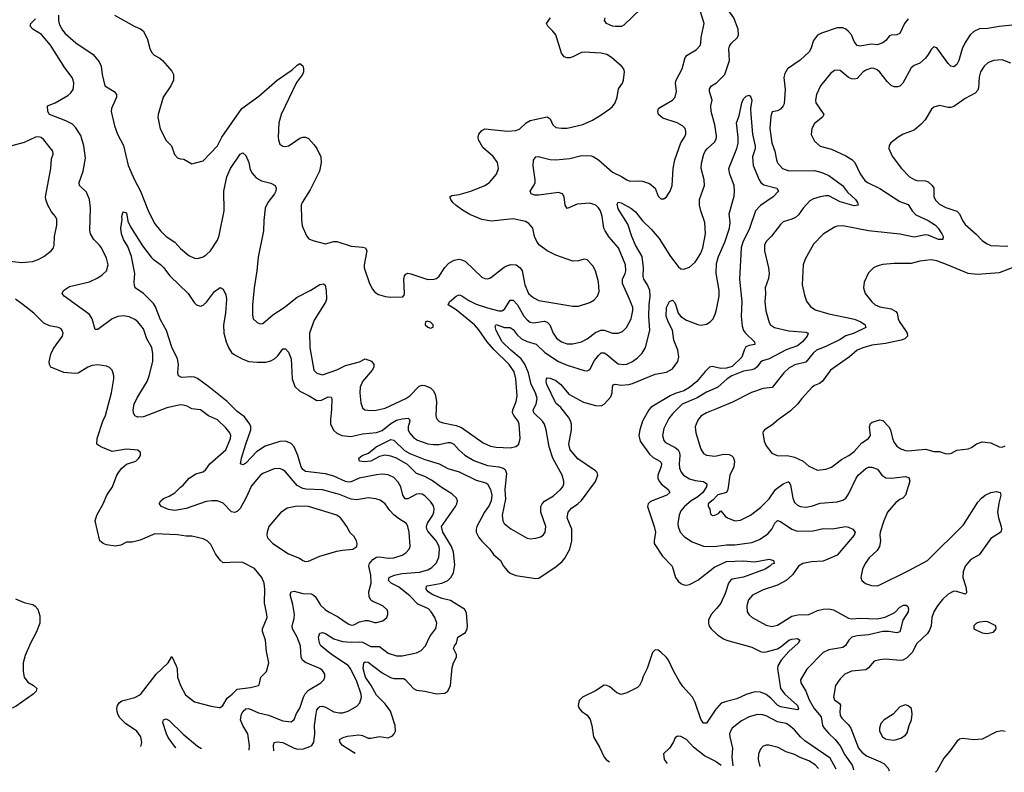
# Model space of a CAD drawing. Header units: inches. Extents: x 1843162 to 1959474, y 907081 to 1016326.
# Tile 227 of 256: x 1885099 to 1892025, y 908820 to 914116. Entities that reach past the tile are written whole.
import ezdxf

# ---------------------------------------------------------------- set-up
doc = ezdxf.new("R2010")
doc.units = ezdxf.units.IN
doc.header["$MEASUREMENT"] = 0
for name, color, linetype in [('B8980', 7, 'Continuous'), ('B8981', 7, 'Continuous'), ('B8990', 7, 'Continuous'), ('B8991', 7, 'Continuous')]:
    doc.layers.add(name, color=color, linetype=linetype)

msp = doc.modelspace()

# ---------------------------------------------------------------- linework, layer by layer
at = {"layer": 'B8980', "color": 5}
for points, elevation in [([(1885191.7, 910000), (1885209.1, 909989.1), (1885227.8, 909967.8), (1885240.9, 909920.9), (1885241.7, 909870), (1885216.1, 909803.9), (1885175.5, 909730), (1885138, 909642), (1885123, 909590), (1885123.8, 909530), (1885130.4, 909490), (1885155.4, 909455.4), (1885197.3, 909430), (1885220.7, 909410), (1885216.3, 909390), (1885194.9, 909370), (1885074.7, 909285.3), (1885050, 909274.7), (1884866, 909230), (1884810, 909207), (1884759.1, 909170), (1884740.5, 909130), (1884726.6, 909073.4), (1884723.8, 909039.9)], 680), ([(1885952, 909000.9), (1885958, 909030), (1885951.8, 909070), (1885922.7, 909110), (1885843.5, 909163.5), (1885803.7, 909203.7), (1885789.7, 909229.7), (1885784.7, 909250), (1885782, 909270), (1885786.3, 909290), (1885799.6, 909310), (1885817.2, 909322.8), (1885910, 909347.2), (1885950, 909368.4), (1886060.4, 909510), (1886143, 909590), (1886170, 909636), (1886200.6, 909570), (1886206, 909550), (1886209.4, 909490), (1886230.3, 909430), (1886265.3, 909365.3), (1886330, 909315.8), (1886446, 909286), (1886503.3, 909276.7), (1886510, 909276.5), (1886528.8, 909291.2), (1886558.1, 909341.8), (1886594.8, 909370), (1886630, 909406), (1886723.6, 909416.4), (1886778, 909430), (1886784, 909436), (1886796, 909490), (1886836, 909530), (1886851.2, 909590), (1886836.2, 909670), (1886827.8, 909750), (1886806.6, 909810), (1886806.9, 909830), (1886838.9, 909910), (1886838.7, 909930), (1886823.7, 910000)], 680), ([(1886713.8, 908976.2), (1886716.8, 909010), (1886703.7, 909090), (1886669.9, 909149.9), (1886653.6, 909190), (1886659, 909230), (1886671.9, 909250), (1886690, 909266.4), (1886710, 909268.6), (1886778.5, 909238.5), (1886850, 909221.6), (1886950, 909182), (1887010, 909176.1), (1887028.9, 909191.1), (1887046.1, 909233.9), (1887070, 909270.5), (1887095.7, 909350), (1887107.8, 909372.2), (1887130, 909397.4), (1887218.4, 909450), (1887238.7, 909470), (1887246, 909490), (1887244.7, 909510), (1887230, 909536.3), (1887210, 909551), (1887110, 909592.7), (1887089.4, 909609.4), (1887078.3, 909630), (1887075.4, 909710), (1887052.1, 909770), (1887019, 909830), (1887015.5, 909850), (1887030, 909902.8), (1887032.5, 909930), (1887021.4, 910000)], 660), ([(1886886.3, 908970.7), (1886883.5, 909010), (1886889.7, 909030), (1886910, 909035.6), (1886950, 909029.2), (1887030, 908990.2), (1887056.3, 908983.7), (1887094.6, 908985.4), (1887139.3, 909000.7), (1887153.6, 909010), (1887167.7, 909032.3), (1887175.2, 909090), (1887173.9, 909150), (1887181.5, 909218.5), (1887190, 909258.7), (1887203.3, 909276.7), (1887210, 909282.2), (1887230, 909285.4), (1887250, 909279.3), (1887310, 909246.8), (1887350, 909237.6), (1887370, 909238.6), (1887410, 909250.3), (1887470, 909284.6), (1887492.8, 909310), (1887503.1, 909350), (1887502, 909370), (1887470, 909458.5), (1887426.4, 909550), (1887410, 909571.6), (1887292.2, 909650), (1887217.2, 909710), (1887207.6, 909730), (1887201.8, 909770), (1887210, 909799.3), (1887230, 909803.6), (1887250, 909796.5), (1887310, 909759.4), (1887370, 909740.4), (1887430, 909735.8), (1887490, 909739.4), (1887510, 909735), (1887570, 909705.1), (1887630, 909705.5), (1887690, 909657.5), (1887750, 909639), (1887790, 909639.7), (1887890, 909660.3), (1887923.6, 909676.4), (1887954.7, 909710), (1887983.8, 909776.2), (1888026.9, 909833.1), (1888033.3, 909870), (1888020.4, 909910), (1887993.5, 909950), (1887974.2, 909970), (1887906.5, 910000)], 640), ([(1887212.7, 910000), (1887215.5, 909995.5), (1887246.9, 909966.9), (1887270.3, 909950), (1887335.9, 909915.9), (1887410, 909864.7), (1887430, 909856.5), (1887450, 909856.9), (1887490, 909879.7), (1887530, 909889.3), (1887550, 909889.2), (1887593.9, 909873.9), (1887610, 909873.8), (1887654, 909886), (1887682.6, 909910), (1887689.7, 909930), (1887689.6, 909950), (1887683.8, 909963.8), (1887656, 909990), (1887633.4, 910000)], 660), ([(1887459.4, 908952.1), (1887370.8, 909010), (1887353.5, 909030), (1887349.7, 909050.3), (1887374.6, 909065.4), (1887405.9, 909074.1), (1887483.8, 909083.8), (1887510, 909079.3), (1887550, 909060.5), (1887570, 909059.8), (1887630, 909071.8), (1887690, 909062.6), (1887722.2, 909077.8), (1887733.7, 909090), (1887742.4, 909110), (1887739.9, 909150), (1887708.5, 909250), (1887670, 909303.2), (1887610, 909363), (1887571.9, 909431.9), (1887532, 909490), (1887515.8, 909550), (1887520.4, 909590), (1887530, 909598.2), (1887550, 909596.1), (1887650, 909519), (1887707.6, 909487.6), (1887730, 909480.8), (1887799.8, 909479.8), (1887810, 909474), (1887868.9, 909408.9), (1887890, 909398.8), (1887950, 909391.6), (1888030, 909372.8), (1888090, 909376.9), (1888111.1, 909390), (1888129.8, 909430.2), (1888141.3, 909558.7), (1888150.6, 909589.4), (1888172.4, 909630), (1888171.3, 909650), (1888150, 909691), (1888156.9, 909710), (1888171.3, 909730), (1888180.5, 909770), (1888235, 909805), (1888247.3, 909830), (1888248.7, 909850), (1888241.2, 909941.2), (1888227.5, 909967.5), (1888175.1, 910000)], 620), ([(1890000, 909972.7), (1889963.9, 909930), (1889945.5, 909890), (1889944.1, 909870), (1889949.4, 909849.4), (1889963.1, 909830), (1890000, 909795.5)], 620), ([(1890000, 909270.1), (1889995, 909265), (1889930, 909166), (1889910, 909166.3), (1889890, 909194.5), (1889850.4, 909310.4), (1889832.3, 909350), (1889764.6, 909424.6), (1889739.9, 909459.9), (1889699.9, 909530), (1889663.1, 909610), (1889650, 909627.8), (1889610, 909664.5), (1889590, 909679.3), (1889570, 909681.2), (1889550, 909664), (1889512.2, 909550), (1889485.4, 909494.6), (1889476.5, 909463.5), (1889459.3, 909430), (1889444, 909416), (1889370, 909378.7), (1889330, 909368.6), (1889299.7, 909379.7), (1889250, 909420.5), (1889230, 909431.2), (1889210, 909432.8), (1889150, 909394), (1889059.1, 909350), (1889034.7, 909325.3), (1889027.4, 909290), (1889034, 909270), (1889052.2, 909250), (1889090, 909222.8), (1889112.4, 909192.4), (1889124.4, 909150), (1889135.3, 909070), (1889177.3, 908997.3), (1889210, 908926.7), (1889223.5, 908910), (1889247.1, 908894.3)], 620), ([(1886197.2, 908992.9), (1886195.7, 908995.7), (1886144.3, 909064.3), (1886131.2, 909090), (1886106.9, 909170), (1886109.7, 909190.3), (1886130, 909195.8), (1886150, 909183.7), (1886248.1, 909088.1), (1886350, 909005.2), (1886378.6, 908987.1)], 660), ([(1890000, 908891.9), (1889995.2, 908895.2), (1889915.9, 908935.9), (1889838, 908998), (1889790, 909051.6), (1889750, 909072), (1889726.2, 909073.8), (1889710, 909062), (1889696.3, 909030), (1889670.4, 908989.6), (1889626.8, 908950), (1889633.4, 908910), (1889652.8, 908881.2)], 640)]:
    msp.add_lwpolyline(points, dxfattribs=dict(at, elevation=elevation))
at = {"layer": 'B8981', "color": 5}
for points, elevation in [([(1885371.8, 914148.2), (1885371.5, 914110), (1885379.5, 914079.5), (1885401.3, 914041.3), (1885419.8, 914019.8), (1885494.1, 913954.1), (1885615.5, 913870), (1885658.5, 913818.5), (1885671.5, 913790), (1885679.6, 913730), (1885699.1, 913650), (1885764.9, 913610), (1885780.4, 913590), (1885779.5, 913570), (1885744.2, 913490), (1885741.7, 913470), (1885766.7, 913370), (1885788.2, 913310), (1885828.6, 913230), (1885862.8, 913090), (1885906.7, 912990), (1885948.2, 912910), (1886005.7, 912765.7), (1886050, 912680.3), (1886090, 912630.3), (1886130, 912590.3), (1886191, 912551), (1886230, 912506), (1886290, 912457.1), (1886330, 912438.4), (1886350, 912436.4), (1886390, 912448.4), (1886410, 912460.3), (1886440.5, 912490), (1886490, 912563.8), (1886501.9, 912598.1), (1886538.6, 912770), (1886535.9, 912910), (1886557.5, 913010), (1886582.9, 913070), (1886650, 913170.6), (1886670, 913178.8), (1886690, 913161), (1886710, 913111), (1886721.3, 913061.3), (1886734.9, 913034.9), (1886762.4, 913002.4), (1886801, 912981), (1886865.2, 912965.3), (1886895.5, 912950), (1886904.4, 912930), (1886902, 912910), (1886891.5, 912890), (1886843.6, 912830), (1886826.3, 912790), (1886816, 912704), (1886813.2, 912630), (1886775.6, 912444.4), (1886767.3, 912350), (1886747.8, 912230), (1886737.7, 912110), (1886735.9, 912035.9), (1886741, 912010), (1886770, 911986), (1886790, 911976), (1886810, 911978.8), (1886880.9, 912039.1), (1886958.9, 912090), (1887050, 912162.7), (1887147.2, 912212.8), (1887210, 912253.8), (1887236.7, 912256.7), (1887247, 912247), (1887255.2, 912210), (1887258, 912150), (1887250, 912127.3), (1887170, 912000.7), (1887138.5, 911910), (1887140.2, 911810), (1887169, 911650), (1887190, 911627.9), (1887230, 911618), (1887330, 911651.5), (1887390, 911682.2), (1887490.4, 911709.6), (1887530, 911729.2), (1887574.2, 911714.2), (1887590.3, 911690), (1887590.3, 911670), (1887579.5, 911650), (1887510.3, 911570), (1887494.3, 911530), (1887491.7, 911490), (1887499.5, 911419.5), (1887510, 911386), (1887526, 911370), (1887570, 911365.3), (1887607.3, 911367.3), (1887670, 911382.8), (1887815.8, 911450), (1887843.5, 911470), (1887910, 911536.9), (1887930, 911544.5), (1887950, 911542.7), (1887990, 911524.5), (1888007.7, 911507.7), (1888021.5, 911481.5), (1888030.9, 911430), (1888027.1, 911330), (1888031.7, 911310), (1888049.4, 911289.4), (1888078.5, 911278.5), (1888170, 911260.9), (1888207.4, 911247.4), (1888359.2, 911139.2), (1888410, 911115.5), (1888450, 911107.7), (1888550, 911103.2), (1888588.5, 911111.6), (1888609.6, 911130), (1888618.5, 911170), (1888613.3, 911270), (1888606, 911290), (1888574.2, 911330), (1888566.8, 911350), (1888567.6, 911370), (1888591.2, 911430), (1888598.9, 911470), (1888589.2, 911590), (1888577.3, 911637.3), (1888542.2, 911690), (1888434.4, 911794.4), (1888388.1, 911850), (1888330, 911934.1), (1888297.6, 911970), (1888170, 912074.2), (1888113.6, 912110), (1888122.4, 912130), (1888170, 912170.2), (1888190, 912179.6), (1888210, 912173.8), (1888259.3, 912139.3), (1888310, 912114.5), (1888390, 912087.5), (1888470, 912067.8), (1888490, 912068.2), (1888510, 912078.9), (1888550, 912143.6), (1888570, 912143.5), (1888600.8, 912110), (1888646.5, 912030), (1888670, 912002.9), (1888690, 911988.6), (1888710, 911983), (1888790, 911993.9), (1888810, 911988.4), (1888827.6, 911970), (1888851.2, 911911.2), (1888875.8, 911875.8), (1888910, 911849.2), (1888950, 911835.2), (1888990, 911834.2), (1889050, 911849.2), (1889090, 911869.3), (1889150, 911915.9), (1889187.7, 911932.3), (1889210.7, 911930.7), (1889270, 911911.1), (1889310, 911909.2), (1889338.4, 911921.6), (1889368.5, 911950), (1889399.8, 912010), (1889412.9, 912070), (1889411.1, 912091.1), (1889389, 912150), (1889338.6, 912258.6), (1889340.5, 912290), (1889358.6, 912330), (1889362.9, 912350), (1889360.3, 912390), (1889311.6, 912510), (1889245.6, 912585.6), (1889216.8, 912630), (1889208.4, 912650), (1889196.1, 912730), (1889184.7, 912770), (1889170, 912792.9), (1889150.9, 912810.9), (1889110, 912825.4), (1889021, 912819), (1888950, 912786.3), (1888937.2, 912810), (1888929.8, 912870), (1888916.4, 912890), (1888890, 912900.5), (1888750, 912881.8), (1888722.2, 912882.2), (1888697, 912890), (1888689.6, 912910), (1888715.8, 912950), (1888724, 912970), (1888725.7, 912990), (1888711.5, 913088.5), (1888713.4, 913126.6), (1888729.2, 913150), (1888746.2, 913153.8), (1888830, 913131.7), (1888870, 913130.2), (1888970, 913138.9), (1889050, 913159.4), (1889118.8, 913158.8), (1889133.7, 913153.7), (1889170, 913129.1), (1889270, 913042), (1889332.5, 913012.5), (1889370, 912989.3), (1889390, 912980.2), (1889450, 912983.2), (1889480.1, 912979.9), (1889530, 912964.2), (1889568.7, 912930), (1889590, 912874), (1889610, 912856.4), (1889630, 912856.4), (1889650, 912870.5), (1889674, 912910), (1889688.4, 912950), (1889696.5, 913070), (1889707.1, 913130), (1889749.8, 913250), (1889776.4, 913290), (1889784.2, 913310), (1889785.3, 913330), (1889779.3, 913350), (1889761.7, 913370), (1889722.9, 913390), (1889623.1, 913423.1), (1889593.6, 913450), (1889587, 913470), (1889592.8, 913490), (1889601.3, 913498.7), (1889690.4, 913549.6), (1889709.8, 913570), (1889720.3, 913610), (1889712.9, 913670), (1889717.8, 913690), (1889759.2, 913770), (1889780.5, 913850), (1889794.8, 913865.2), (1889856.5, 913903.5), (1889886.1, 913933.9), (1889891.1, 913950), (1889892.3, 913990), (1889913.3, 914090), (1889877.2, 914210)], 660), ([(1885767.3, 914147.3), (1885910, 914067.3), (1885950, 914050.8), (1885970, 914034.8), (1885997.5, 913977.5), (1886013.7, 913913.7), (1886026.9, 913886.9), (1886046, 913866), (1886085.9, 913845.8), (1886104.9, 913830), (1886170, 913753.4), (1886182, 913730), (1886181.7, 913690), (1886162, 913650), (1886108.4, 913570), (1886072.7, 913450), (1886070.5, 913430), (1886088.4, 913348.4), (1886101.1, 913321.1), (1886128.3, 913268.3), (1886167.5, 913227.5), (1886187.9, 913167.9), (1886210, 913144.7), (1886230, 913136), (1886253.7, 913133.7), (1886310, 913101), (1886390, 913122), (1886490, 913228), (1886520.4, 913290), (1886660.9, 913490), (1886781.2, 913578.8), (1886910.5, 913689.5), (1887016.3, 913763.7), (1887050, 913795.5), (1887070, 913807.7), (1887091.2, 913791.2), (1887096.5, 913770), (1887095.5, 913750), (1887087.7, 913730), (1887047, 913673), (1886939.3, 913450), (1886923, 913390), (1886917.3, 913290), (1886918.9, 913270), (1886930, 913240.7), (1886950, 913226), (1886970, 913224.4), (1886990, 913228.7), (1887010, 913239.5), (1887070, 913282), (1887090, 913290.3), (1887110.2, 913290.2), (1887130, 913280.3), (1887170, 913236.5), (1887190, 913208.5), (1887217.8, 913150), (1887220.2, 913110), (1887207, 913050), (1887142.2, 912917.8), (1887087, 912830), (1887079.5, 912810), (1887080.5, 912710), (1887086.6, 912666.6), (1887115.9, 912595.9), (1887134, 912574), (1887161.4, 912561.4), (1887250, 912538.4), (1887310, 912555.3), (1887330, 912555.3), (1887430, 912522.4), (1887510, 912515.6), (1887530.6, 912510), (1887542, 912490), (1887521.7, 912390), (1887522.4, 912370), (1887559.9, 912259.9), (1887579.9, 912219.9), (1887598.5, 912198.5), (1887623.4, 912183.4), (1887672.1, 912167.9), (1887710, 912164), (1887793.2, 912166.8), (1887803.1, 912176.9), (1887805.2, 912190), (1887802.4, 912290), (1887807, 912313), (1887815.1, 912324.9), (1887828.5, 912331.6), (1887850, 912327.4), (1887970, 912288.5), (1888015.3, 912290), (1888030, 912294.9), (1888050, 912310.5), (1888090, 912372.7), (1888118, 912402), (1888155.4, 912424.6), (1888190, 912430.4), (1888210, 912426.7), (1888234.2, 912414.2), (1888350, 912304.4), (1888370, 912294.9), (1888390, 912292.7), (1888410, 912300.5), (1888506.1, 912373.8), (1888530, 912386.5), (1888553.3, 912393.3), (1888591.4, 912391.4), (1888620.5, 912370), (1888634.4, 912350), (1888652.6, 912250), (1888678.3, 912190), (1888710, 912160.3), (1888750, 912139.6), (1888990, 912100.3), (1889030, 912100.4), (1889110, 912126.4), (1889137.1, 912142.9), (1889164.5, 912170), (1889176.3, 912203.7), (1889169.7, 912270.3), (1889150, 912349.3), (1889130, 912384.5), (1889090, 912426.6), (1889070, 912432), (1889030, 912419.6), (1888990, 912417.6), (1888870, 912459.6), (1888808.6, 912488.6), (1888754.5, 912530), (1888738.4, 912550), (1888719.6, 912590), (1888708.2, 912650), (1888681.2, 912681.2), (1888656.6, 912696.6), (1888570, 912715.8), (1888417.6, 912697.6), (1888350, 912709.8), (1888264.7, 912744.7), (1888214.7, 912774.7), (1888168.3, 912808.3), (1888146.6, 912830), (1888131.5, 912850), (1888125.6, 912870), (1888140.1, 912879.9), (1888190, 912885.3), (1888271.5, 912908.5), (1888370, 912948.9), (1888403.6, 912970), (1888452.8, 913030), (1888467.1, 913070), (1888460.9, 913110), (1888430, 913153.5), (1888357.8, 913217.8), (1888326.6, 913270), (1888323.5, 913290), (1888329.8, 913310), (1888350, 913335.3), (1888370, 913347), (1888530, 913331.1), (1888590, 913336.6), (1888614.2, 913345.8), (1888662, 913390), (1888690, 913406.7), (1888810, 913433.1), (1888830, 913418), (1888850, 913376.3), (1888870, 913357.6), (1888910, 913352), (1888950, 913353.4), (1889060.4, 913379.6), (1889129.3, 913410), (1889190, 913445.5), (1889250, 913487.7), (1889270, 913504.9), (1889287, 913530), (1889302.9, 913570), (1889312.3, 913630), (1889339.3, 913670), (1889346, 913690), (1889352.7, 913750), (1889349, 913770), (1889333.2, 913790), (1889262.7, 913850), (1889229.2, 913870), (1889190, 913881), (1889070, 913888.6), (1889050, 913886), (1888990, 913853.5), (1888970, 913848.3), (1888950, 913848.2), (1888930, 913855.1), (1888910, 913879.3), (1888869.4, 914009.4), (1888850, 914035.3), (1888814.3, 914070), (1888805.6, 914090), (1888834, 914130)], 680), ([(1889470, 914195), (1889350, 914077.7), (1889331.3, 914068.7), (1889290, 914067.5), (1889268.9, 914071.1), (1889226.6, 914090), (1889212.8, 914110), (1889218.3, 914130)], 660), ([(1887633.4, 910000), (1887582.5, 910022.5), (1887570, 910032.6), (1887557.3, 910057.3), (1887554.7, 910090), (1887570.5, 910150.5), (1887568.2, 910208.2), (1887556, 910270), (1887560.8, 910290), (1887583.2, 910316.8), (1887610, 910334.6), (1887630, 910337.5), (1887690, 910327.5), (1887730, 910329.4), (1887790, 910349.2), (1887815.1, 910364.9), (1887838, 910390), (1887845.4, 910410), (1887838.2, 910510), (1887829.8, 910549.8), (1887819.7, 910570), (1887770, 910600.3), (1887731.4, 910631.4), (1887702.3, 910662.3), (1887669.1, 910709.1), (1887634.8, 910734.8), (1887604.2, 910744.2), (1887550.8, 910750.8), (1887470, 910738.4), (1887430, 910741.8), (1887350, 910774.4), (1887230, 910807.6), (1887113.4, 910813.4), (1887090, 910818.3), (1887050, 910837.3), (1886970, 910935.1), (1886950, 910949.7), (1886930, 910956.9), (1886890, 910955.4), (1886810, 910922.2), (1886790, 910908.4), (1886730, 910835.8), (1886691, 910750), (1886650, 910676.3), (1886630, 910655.8), (1886610, 910648.2), (1886590, 910652.8), (1886530, 910713.1), (1886489.8, 910729.8), (1886450, 910730.7), (1886410, 910725), (1886270, 910675.6), (1886190, 910663.4), (1886147, 910670), (1886096, 910690), (1886084.2, 910704.2), (1886080.9, 910710), (1886092, 910730), (1886110, 910748), (1886150, 910763.1), (1886190, 910787.6), (1886230, 910827.4), (1886250, 910840.3), (1886291.1, 910890), (1886338.8, 910921.2), (1886390, 910935.5), (1886408.4, 910950), (1886437.8, 910990), (1886549.9, 911090.1), (1886582.5, 911170), (1886585, 911190), (1886576.4, 911210), (1886550, 911244.4), (1886490, 911300.3), (1886427.7, 911327.7), (1886370, 911369.8), (1886310, 911377.2), (1886276.2, 911396.2), (1886250, 911404.1), (1886230, 911404.9), (1886134.6, 911385.4), (1885970, 911322.3), (1885930, 911318), (1885910, 911328), (1885899.8, 911350), (1885897.2, 911370), (1885903.7, 911410), (1885924.8, 911455.2), (1885995.5, 911570), (1886010.8, 911610), (1886035.3, 911710), (1886036.2, 911763.8), (1886028.3, 911810), (1885994.2, 911870), (1885970, 911939.7), (1885930, 911989.8), (1885910, 912006.6), (1885870, 912026.2), (1885830, 912031.6), (1885790, 912027.1), (1885750, 912011.7), (1885650, 911936.2), (1885630, 911936), (1885608.9, 912010), (1885590, 912042.2), (1885412, 912170), (1885398, 912190), (1885407, 912210), (1885450, 912239.6), (1885590, 912271.6), (1885650, 912298.7), (1885679.8, 912320.2), (1885709.6, 912350), (1885722.3, 912390), (1885710, 912438), (1885675.9, 912510), (1885661.5, 912530), (1885620.4, 912570), (1885596.8, 912610), (1885591.8, 912631.8), (1885598.3, 912790), (1885591, 912851), (1885570, 912902), (1885519.7, 912950), (1885518.2, 912970), (1885545.2, 913050), (1885562, 913142), (1885551.5, 913228.5), (1885530, 913300.5), (1885494.5, 913354.5), (1885470, 913379.8), (1885424, 913404), (1885310, 913448.8), (1885297.4, 913470), (1885295.3, 913510), (1885350, 913530.5), (1885437, 913583), (1885458.7, 913601.3), (1885474.8, 913625.2), (1885478.8, 913641.2), (1885480.9, 913670), (1885476.4, 913690), (1885467.3, 913710), (1885418, 913778), (1885316.4, 913936.4), (1885252.4, 914012.4), (1885192.7, 914050), (1885172.3, 914070), (1885177, 914090), (1885210, 914121.6)], 660), ([(1890000, 913297.9), (1889990, 913377.2), (1889962, 913470), (1889961.3, 913510), (1889969.8, 913550), (1889952.1, 913610), (1889952.4, 913630), (1889966.3, 913650), (1890000, 913672.4)], 640), ([(1885030, 912417.4), (1885113.5, 912406.5), (1885190, 912414.6), (1885230, 912428.7), (1885270, 912450.4), (1885320.7, 912490), (1885336.2, 912510), (1885342.4, 912530), (1885343.5, 912590), (1885360.5, 912670), (1885360.7, 912710), (1885352, 912730), (1885324.2, 912764.2), (1885298, 912810), (1885283.5, 912850), (1885282, 912870), (1885317.3, 913070), (1885323.9, 913136.1), (1885334.7, 913170), (1885333.3, 913190), (1885269.5, 913270), (1885250, 913287.3), (1885230, 913292.4), (1885210, 913289.6), (1885130, 913252.8), (1885010, 913218.4)], 680), ([(1887906.5, 910000), (1887902, 910002), (1887843.1, 910063.1), (1887764.6, 910124.6), (1887711.3, 910151.3), (1887694.5, 910170), (1887697.7, 910190), (1887732.8, 910207.2), (1887790, 910218.5), (1887910.8, 910229.2), (1887970, 910244.4), (1887998.8, 910261.2), (1888030, 910294.9), (1888046.6, 910333.4), (1888052, 910388), (1888049.2, 910410), (1888029.9, 910450), (1887970, 910518), (1887963.2, 910530), (1887960.6, 910550), (1887967.7, 910572.3), (1888005.4, 910630), (1888013.3, 910650), (1888014.9, 910674.9), (1888010, 910694.7), (1887990, 910725.1), (1887950, 910766), (1887930, 910776.8), (1887910, 910780.3), (1887890, 910776.5), (1887830, 910744.2), (1887810, 910744.8), (1887794.5, 910770), (1887779.9, 910830), (1887761.6, 910861.6), (1887730, 910895.5), (1887690, 910913), (1887650, 910918), (1887610, 910913.7), (1887488.2, 910890), (1887430, 910865), (1887410, 910861.9), (1887390, 910866.7), (1887310, 910903.2), (1887250, 910921.4), (1887110, 910937.4), (1887090, 910950.7), (1887078.1, 910970), (1887055.4, 911050), (1887029.5, 911109.5), (1887010, 911132.7), (1886970, 911149.9), (1886930, 911147.8), (1886825.2, 911114.8), (1886764.8, 911075.2), (1886690, 910996.4), (1886670, 910984), (1886653.2, 910990), (1886659.8, 911030), (1886689.4, 911130), (1886725.4, 911230), (1886725.6, 911250), (1886717.7, 911270), (1886680.6, 911320.6), (1886630, 911358.2), (1886558.4, 911430), (1886430, 911533.7), (1886350, 911592), (1886330, 911600.9), (1886310, 911603.1), (1886238, 911598), (1886217, 911610), (1886212.7, 911632.7), (1886217.1, 911690), (1886209.1, 911730), (1886170, 911811.6), (1886130.8, 911930), (1886090, 912003.6), (1886055.5, 912095.5), (1886039.8, 912119.8), (1885969.8, 912189.8), (1885912.3, 912230), (1885905.7, 912245.7), (1885903.9, 912270), (1885909.8, 912330), (1885885.1, 912450), (1885860.3, 912520.3), (1885829.7, 912570), (1885814.3, 912610), (1885811.7, 912648.3), (1885819, 912710), (1885817.2, 912730), (1885824.1, 912755.9), (1885830, 912764.7), (1885850, 912756), (1885859.1, 912699.1), (1885879.6, 912659.6), (1885964.3, 912524.3), (1886024.5, 912444.5), (1886038.3, 912430), (1886090, 912393.8), (1886110, 912373.2), (1886154.8, 912314.8), (1886283.9, 912190), (1886326.1, 912126.1), (1886343.1, 912110), (1886370, 912100.9), (1886390, 912107.6), (1886412.8, 912127.2), (1886470, 912204.4), (1886510, 912232), (1886530, 912221), (1886550, 912181), (1886554.9, 912150), (1886546.2, 912050), (1886533.4, 911970), (1886535.8, 911910), (1886552.2, 911850), (1886569.2, 911810), (1886590, 911775.3), (1886603.6, 911763.6), (1886670, 911727.3), (1886710, 911711.9), (1886770, 911706.2), (1886830, 911706.8), (1886864.9, 911715.1), (1886891.2, 911728.8), (1886915.1, 911750), (1886950, 911799.3), (1886970, 911800.5), (1886990, 911777.1), (1887008.2, 911730), (1887015.1, 911590), (1887035.4, 911535.4), (1887070, 911501.3), (1887135.6, 911470), (1887190, 911436.2), (1887221.4, 911438.6), (1887270, 911462.6), (1887290, 911459.1), (1887294, 911450), (1887293.1, 911370), (1887285.1, 911305.1), (1887285.8, 911270), (1887310, 911225.8), (1887330, 911207.7), (1887364.9, 911190), (1887430, 911182.1), (1887510, 911202.3), (1887610, 911210.6), (1887650, 911225.5), (1887710, 911273.9), (1887750, 911297.7), (1887790, 911308.3), (1887831.7, 911311.7), (1887841.7, 911301.7), (1887844.7, 911290), (1887832.8, 911250), (1887832.1, 911230), (1887840.2, 911210), (1887870, 911176.5), (1887898.4, 911158.4), (1887970, 911132.3), (1888010, 911126.4), (1888050, 911126.9), (1888110, 911139.8), (1888130, 911139.8), (1888152.9, 911130), (1888188.3, 911088.3), (1888230, 911051), (1888294.8, 911014.8), (1888390, 910979.1), (1888470, 910970.8), (1888501, 910961), (1888515, 910950), (1888523.1, 910923.1), (1888510.9, 910810.9), (1888516.9, 910743.1), (1888493.4, 910630), (1888497.7, 910590), (1888507.4, 910570), (1888554.3, 910534.3), (1888670, 910468.7), (1888690, 910463.7), (1888730, 910467), (1888762.8, 910477.2), (1888782, 910490), (1888796.2, 910510), (1888800.5, 910550), (1888766, 910650), (1888765.7, 910690), (1888774.6, 910710), (1888791, 910729), (1888855.2, 910764.8), (1888903.5, 910810), (1888919.3, 910830), (1888927, 910850), (1888927.8, 910870), (1888914, 910910), (1888849.8, 911030), (1888824.5, 911110), (1888803.5, 911230), (1888790.8, 911270), (1888777.4, 911290), (1888716.5, 911350), (1888712.2, 911370), (1888732.6, 911410), (1888739.1, 911450), (1888727.9, 911490), (1888697.8, 911550), (1888679.2, 911630), (1888652.5, 911692.5), (1888627.7, 911730), (1888554.7, 911790), (1888493.8, 911850), (1888449.8, 911930), (1888443.1, 911956.9), (1888450, 911970.1), (1888510, 911950.1), (1888550.4, 911950), (1888570, 911935.3), (1888597.6, 911897.5), (1888630, 911871.3), (1888670, 911851.8), (1888732.9, 911832.9), (1888794.2, 911774.2), (1888890, 911710.7), (1888950, 911684.8), (1889070, 911647.2), (1889090, 911644.9), (1889110, 911655.5), (1889142.1, 911717.9), (1889170, 911753.6), (1889190, 911771.1), (1889210, 911771), (1889230, 911760.9), (1889287.3, 911710), (1889310, 911695.4), (1889350, 911689.4), (1889370, 911693), (1889410, 911711.9), (1889443.8, 911736.2), (1889478.5, 911770), (1889500.3, 911810), (1889531.8, 911930), (1889525.4, 912030), (1889527.3, 912110), (1889534.5, 912170), (1889531.4, 912210), (1889515.5, 912250), (1889489, 912290), (1889484.9, 912310), (1889486.6, 912370), (1889477.2, 912450), (1889431, 912530), (1889405.2, 912590), (1889376.4, 912676.4), (1889310, 912784.5), (1889302, 912818), (1889310, 912832.2), (1889330, 912826.7), (1889397.6, 912790), (1889430, 912763.6), (1889480, 912700), (1889541.5, 912641.5), (1889597.2, 912577.1), (1889676.2, 912450), (1889730, 912380.4), (1889750, 912362.4), (1889770, 912359.5), (1889810, 912374), (1889849.8, 912410.2), (1889864.4, 912430), (1889890, 912472.7), (1889904.8, 912510), (1889922.8, 912610), (1889918, 912690), (1889889.8, 912770), (1889880.9, 912810), (1889882, 912850), (1889916.9, 912950), (1889914.5, 912990), (1889892.7, 913070), (1889894.7, 913105.3), (1889910.7, 913169.3), (1889920.4, 913190), (1889936.3, 913210), (1889985.6, 913254.4), (1889995.8, 913270), (1890000, 913286.1)], 640), ([(1890000, 912318.2), (1889997.9, 912330), (1890000, 912400)], 620), ([(1886823.7, 910000), (1886821.6, 910010), (1886823.5, 910110), (1886818.3, 910150), (1886803, 910190), (1886750, 910253.6), (1886670, 910296.2), (1886630, 910299.7), (1886530, 910294.7), (1886510, 910311.8), (1886477.2, 910357.2), (1886443.1, 910423.1), (1886418, 910450), (1886390, 910463), (1886310, 910481.6), (1886270, 910481), (1886210, 910491.7), (1886050, 910497.4), (1885947.1, 910452.9), (1885890, 910440.3), (1885850, 910440.4), (1885810, 910418.5), (1885772.4, 910412.4), (1885710, 910419.7), (1885686, 910430), (1885662.7, 910450), (1885629.4, 910589.4), (1885642, 910630), (1885687, 910710), (1885712, 910770), (1885751.4, 910828.6), (1885782, 910910), (1885800.8, 910939.2), (1885818.7, 910961.3), (1885850, 910987.3), (1885915.3, 911010), (1885938, 911030), (1885948, 911050), (1885948, 911070), (1885930, 911088), (1885850, 911095.1), (1885750, 911078.4), (1885669.2, 911110), (1885641.2, 911130), (1885643.6, 911170), (1885684, 911290), (1885702.3, 911330), (1885744.2, 911490), (1885760.7, 911590), (1885762, 911610), (1885755.3, 911635.3), (1885749.5, 911649.5), (1885730, 911669), (1885710, 911679), (1885650, 911687), (1885610, 911681.6), (1885578.8, 911670), (1885510.2, 911629.8), (1885490, 911625.4), (1885410, 911632.6), (1885319.5, 911670), (1885308.7, 911688.7), (1885307.5, 911707.5), (1885317.2, 911762.8), (1885337.2, 911802.8), (1885400.5, 911890), (1885404.2, 911910), (1885398.4, 911930), (1885390, 911940.9), (1885371.2, 911951.2), (1885310, 911962.4), (1885270, 911981.3), (1885199.7, 912050), (1885124.7, 912110), (1885069.6, 912150)], 680), ([(1888175.1, 910000), (1888128.8, 910028.8), (1888070, 910043.7), (1888005.4, 910070), (1887972.1, 910090), (1887957.6, 910110), (1887959.7, 910130), (1887966.5, 910133.5), (1888067.6, 910150), (1888110, 910169.5), (1888132.1, 910190), (1888150, 910223.1), (1888160.7, 910279.2), (1888151.6, 910370), (1888136.6, 910410), (1888075.4, 910510), (1888065.4, 910550), (1888164.2, 910690), (1888174.6, 910710), (1888178, 910730), (1888171.7, 910750), (1888139.3, 910779.3), (1888070, 910823), (1887996.9, 910876.9), (1887950, 910901.8), (1887890, 910923.8), (1887826, 910986), (1887750, 911030.7), (1887710, 911044.4), (1887668.8, 911051.2), (1887630, 911043.1), (1887570, 911009.1), (1887524.9, 911004.9), (1887488.8, 911008.8), (1887484.5, 911030), (1887509, 911050), (1887553.7, 911066.3), (1887607.1, 911110), (1887710, 911161.1), (1887730, 911157.1), (1887805, 911085), (1887843.3, 911063.3), (1887950, 911020.9), (1888050.7, 910990.7), (1888110, 910958), (1888190, 910933.5), (1888310, 910876.8), (1888377.4, 910857.4), (1888390, 910849.1), (1888411.2, 910810), (1888419.4, 910770), (1888415.9, 910730), (1888402.2, 910697.8), (1888368.8, 910650), (1888314.7, 910550), (1888309.3, 910530), (1888310.2, 910510), (1888330, 910471.8), (1888350, 910445.5), (1888406.7, 910390), (1888432.7, 910352.7), (1888481.7, 910310), (1888501.7, 910270), (1888530, 910237), (1888550, 910221.1), (1888590, 910206), (1888730, 910184.4), (1888750, 910185.5), (1888872.5, 910267.5), (1888916, 910304), (1888933.7, 910326.3), (1888968.4, 910390), (1888984, 910450), (1888983.9, 910530), (1888951.4, 910610), (1888957.3, 910650), (1888980.6, 910679.4), (1889025.4, 910710), (1889050, 910733.1), (1889150, 910867.2), (1889164.8, 910910), (1889161, 910930), (1889150, 910941.7), (1889025.4, 911025.4), (1888970.4, 911090), (1888962.6, 911130), (1888980.8, 911230), (1888979.9, 911270), (1888974.1, 911294.1), (1888959.8, 911319.8), (1888906.8, 911386.8), (1888870, 911418.4), (1888807.4, 911550), (1888802.7, 911570), (1888804.5, 911590), (1888810, 911595.5), (1888830, 911594.6), (1888870, 911576.9), (1888904.9, 911550), (1888961.5, 911481.5), (1889065.1, 911425.1), (1889150, 911401), (1889190, 911399.3), (1889210.6, 911410), (1889257.7, 911462.3), (1889266.2, 911490), (1889268.2, 911531.8), (1889273.3, 911546.7), (1889288.1, 911551.9), (1889330, 911544.1), (1889383.7, 911550), (1889410, 911556.6), (1889570, 911620.8), (1889650, 911635.8), (1889690, 911659), (1889728.1, 911710), (1889735.2, 911744.8), (1889729.2, 911790), (1889700.5, 911860.5), (1889690.7, 911930.7), (1889659.5, 911990), (1889646.5, 912030), (1889649.8, 912090), (1889670, 912134), (1889690, 912141.6), (1889703, 912130), (1889713.3, 912113.3), (1889731.4, 912050), (1889750, 912026.7), (1889790, 912002.4), (1889870, 911970.2), (1889890, 911966.7), (1889930, 911974), (1889955.6, 911990), (1889976.3, 912010), (1889994, 912050), (1890000, 912077.4)], 620), ([(1890000, 911669.2), (1889970, 911676.6), (1889950.3, 911670), (1889919.8, 911640.2), (1889862, 911570), (1889811.6, 911528.4), (1889770, 911504.1), (1889710, 911486.1), (1889674.4, 911470), (1889540.7, 911390), (1889524.6, 911370), (1889480.2, 911290), (1889461.1, 911230), (1889454, 911190), (1889462.9, 911150), (1889530, 911059.7), (1889555.4, 911035.4), (1889603.1, 911010), (1889610, 911002), (1889614.6, 910990), (1889612.1, 910972.1), (1889588.1, 910910), (1889588.7, 910890), (1889596.3, 910870), (1889611.1, 910851.1), (1889660.2, 910810), (1889673.1, 910790), (1889650.3, 910770), (1889535.4, 910724.6), (1889520.5, 910710), (1889516.4, 910690), (1889562.7, 910550), (1889571.6, 910510), (1889561.8, 910450), (1889563.2, 910430), (1889620, 910340), (1889688, 910270), (1889713, 910190), (1889730, 910164.9), (1889750, 910148), (1889770, 910138.4), (1889790, 910136.4), (1889810, 910142), (1889870, 910171.3), (1889990, 910266.8), (1890000, 910271.4)], 620), ([(1890000, 911526.1), (1889930, 911495.4), (1889864, 911456), (1889760.2, 911410), (1889690, 911342), (1889665.8, 911310), (1889630, 911239.5), (1889620.6, 911190), (1889630, 911154.9), (1889641.6, 911141.6), (1889710, 911105.9), (1889730.9, 911090), (1889740.5, 911070), (1889743.6, 911050), (1889738.4, 910990), (1889741.1, 910961.1), (1889752, 910932), (1889769.1, 910910), (1889810, 910885), (1889850, 910873.2), (1889910, 910866), (1889933.2, 910850), (1889929.3, 910830), (1889903.7, 910790), (1889870, 910758.4), (1889823.6, 910730), (1889774.4, 910690), (1889750, 910659.7), (1889736.9, 910630), (1889728.2, 910570), (1889730.2, 910550), (1889745.8, 910510), (1889776.4, 910476.4), (1889830, 910442.2), (1889910, 910412.3), (1889990, 910409.2), (1890000, 910410.8)], 640), ([(1890000, 911378.7), (1889930.4, 911350), (1889890, 911326.3), (1889870, 911298.4), (1889856.9, 911270), (1889850.3, 911250), (1889855.6, 911210), (1889890, 911093.4), (1889910, 911063.1), (1889931.4, 911051.4), (1889990, 911045), (1890000, 911047.3)], 660), ([(1890000, 910762.3), (1889979.7, 910740.3), (1889941.8, 910710), (1889941.3, 910690), (1889952.7, 910672.8), (1889959.3, 910639.3), (1889970, 910628.4), (1889990, 910630.3), (1890000, 910635.2)], 660), ([(1887021.4, 910000), (1887021.2, 910001.2), (1887002, 910070), (1887008, 910090), (1887030, 910093.8), (1887090, 910078.7), (1887150, 910075.4), (1887163.8, 910070), (1887177.2, 910057.2), (1887212.7, 910000)], 660), ([(1885070, 910041.5), (1885130, 910015.6), (1885190, 910001.1), (1885191.7, 910000)], 680)]:
    msp.add_lwpolyline(points, dxfattribs=dict(at, elevation=elevation))
at = {"layer": 'B8981', "color": 5, "elevation": 680}
for points in [[(1887966.4, 911993.6), (1887954, 911990), (1887951.3, 911970), (1887970, 911951.3), (1887990, 911946), (1888008, 911952), (1888008.7, 911970), (1887990, 911988.7)], [(1887050, 910693.5), (1886981.8, 910678.2), (1886933.9, 910646.1), (1886850.7, 910550), (1886839.1, 910510), (1886837.3, 910490), (1886842, 910470), (1886880.7, 910430), (1886990, 910358.4), (1887068, 910328), (1887090.5, 910310.5), (1887110, 910304), (1887130, 910305.5), (1887210, 910341.6), (1887330, 910375.5), (1887370, 910383.8), (1887442, 910390), (1887471.6, 910410), (1887473, 910430), (1887467.3, 910450), (1887450, 910481.2), (1887424.4, 910504.4), (1887400.5, 910550), (1887372.6, 910590), (1887356.9, 910610), (1887330, 910628.6), (1887130, 910691.6)]]:
    msp.add_lwpolyline(points, close=True, dxfattribs=at)
at = {"layer": 'B8990', "color": 5}
for points, elevation in [([(1890023.1, 910000), (1890000, 909972.7)], 620), ([(1890215.7, 910000), (1890213, 909990), (1890216.9, 909950), (1890229.3, 909929.3), (1890250.4, 909910), (1890350, 909855.2), (1890390, 909847.3), (1890430, 909855.6), (1890530, 909919.4), (1890572.3, 909927.7), (1890650, 909929.5), (1890710, 909958.5), (1890750, 909967.8), (1890790.1, 909970.1), (1890823.9, 909963.9), (1890930, 909905.4), (1890950, 909900.4), (1891010, 909905.3), (1891130, 909900.9), (1891188.1, 909911.9), (1891255.8, 909944.2), (1891290, 909981.6), (1891316.7, 909996.7), (1891335.8, 909995.8), (1891345.8, 909985.8), (1891350.5, 909970), (1891348.2, 909950), (1891310.2, 909889.8), (1891290, 909809.3), (1891270, 909801.3), (1891211.7, 909811.7), (1891170, 909811.7), (1891070, 909787.9), (1890990, 909781), (1890952.2, 909770), (1890931.3, 909750), (1890908.6, 909711.4), (1890890, 909699.3), (1890790, 909681.2), (1890750, 909662.2), (1890634.9, 909545.1), (1890592.6, 909470), (1890593.8, 909450), (1890630, 909391.7), (1890652.4, 909330), (1890688.1, 909268.1), (1890736.4, 909210), (1890747.4, 909150), (1890758, 909130), (1890790, 909092.2), (1890836, 909050), (1890870, 909005.8), (1890902.5, 908942.5), (1890954.7, 908870), (1890962.7, 908850), (1890964.1, 908838.8)], 640), ([(1891561.3, 910000), (1891550, 909985.7), (1891530, 909949.6), (1891515.4, 909910), (1891510.2, 909849.8), (1891499.9, 909820.1), (1891483.8, 909796.2), (1891410, 909725.7), (1891375.9, 909664.1), (1891336.9, 909623.1), (1891311, 909609), (1891293.7, 909606.3), (1891190, 909616.4), (1891150, 909612.6), (1891110, 909602), (1891070, 909555.8), (1891050, 909541.5), (1890950, 909530.8), (1890904.4, 909510), (1890870, 909478.4), (1890838.7, 909430), (1890824.2, 909350), (1890830.5, 909330), (1890865.4, 909305.4), (1890871.9, 909291.9), (1890867.1, 909247.1), (1890870, 909219.1), (1890881.4, 909201.4), (1890930, 909154.9), (1890946, 909130), (1890998.4, 908990), (1891021.8, 908961.8), (1891056, 908936), (1891155, 908895), (1891179.7, 908879.7), (1891208.3, 908850), (1891215.5, 908830.7)], 660), ([(1890000, 909795.5), (1890008, 909788), (1890050, 909759.7), (1890070.1, 909750.1), (1890250, 909700.6), (1890310.8, 909670.8), (1890330, 909665.8), (1890350, 909666.8), (1890430, 909690.1), (1890455.5, 909704.5), (1890510, 909749.3), (1890530, 909758.2), (1890570, 909761.3), (1890587.7, 909750), (1890576, 909730), (1890508.7, 909671.3), (1890455.4, 909610), (1890431.9, 909570), (1890428.7, 909550), (1890450.8, 909410), (1890481.7, 909370), (1890570.2, 909290), (1890578, 909270), (1890570, 909260.5), (1890450, 909281.7), (1890430, 909293.2), (1890382.9, 909342.9), (1890350, 909367.4), (1890310, 909383.8), (1890270, 909386.9), (1890210, 909368.4), (1890143.5, 909336.5), (1890070, 909319), (1890034.2, 909305.8), (1890000, 909270.1)], 620), ([(1890843.2, 908842.7), (1890799.1, 908919.1), (1890622.1, 909042.1), (1890591.5, 909070), (1890550, 909119.8), (1890510, 909152.9), (1890490, 909162.9), (1890430, 909175.9), (1890350, 909217.1), (1890324.1, 909224.1), (1890290, 909226.3), (1890230, 909210.6), (1890177.3, 909182.7), (1890110.4, 909130), (1890098, 909110), (1890092.9, 909090), (1890094.3, 909070), (1890112.6, 908990), (1890107.7, 908930), (1890115.3, 908866.3)], 640), ([(1892030, 909107.2), (1892010, 909112.2), (1891970, 909104), (1891870, 909054.3), (1891810, 909048), (1891730, 909058.7), (1891710, 909054.3), (1891690, 909037.4), (1891642, 908970), (1891599.3, 908920.7), (1891551, 908830), (1891540.7, 908820.2)], 680), ([(1890718.7, 908846.7), (1890693.6, 908873.6), (1890650, 908899.8), (1890590, 908923.4), (1890550, 908945.5), (1890490, 908965.3), (1890434.2, 908994.2), (1890369, 909011), (1890350, 909011), (1890330, 909003), (1890310, 908982.9), (1890295.2, 908950), (1890292.9, 908910), (1890305.4, 908860.1)], 660), ([(1890032.6, 908868.9), (1890000, 908891.9)], 640)]:
    msp.add_lwpolyline(points, dxfattribs=dict(at, elevation=elevation))
at = {"layer": 'B8990', "color": 5, "elevation": 680}
for points in [[(1891890, 909881.2), (1891850, 909876), (1891830, 909868.7), (1891811.3, 909850), (1891811.3, 909830), (1891870, 909800.7), (1891902, 909798), (1891950, 909807.3), (1891968, 909830), (1891966, 909850), (1891910, 909879)], [(1891330, 909294), (1891290, 909282), (1891242.8, 909230), (1891180.7, 909190), (1891156.1, 909163.9), (1891146.4, 909130), (1891148.2, 909110), (1891168, 909070), (1891190, 909056.4), (1891210, 909050.4), (1891250, 909046.4), (1891298.4, 909061.6), (1891330, 909081), (1891342.7, 909097.3), (1891355.1, 909150), (1891372, 909190), (1891378, 909230), (1891372.7, 909270), (1891350, 909289)]]:
    msp.add_lwpolyline(points, close=True, dxfattribs=at)
at = {"layer": 'B8991', "color": 5}
for points, elevation in [([(1890000, 913672.4), (1890004.6, 913675.4), (1890059.8, 913730), (1890092, 913830), (1890087.2, 913910), (1890092.9, 913930), (1890106.6, 913950), (1890147.4, 913990), (1890154.5, 914010), (1890153, 914050), (1890121.5, 914130), (1890049, 914229), (1890011.7, 914330), (1890000, 914355.3)], 640), ([(1891350, 914121.1), (1891324.2, 914090), (1891290, 914018), (1891270, 914008.6), (1891230, 914008.2), (1891217.7, 914002.2), (1891192.6, 913970), (1891170, 913952.7), (1891130, 913940.2), (1891090, 913942.9), (1891010, 913929.8), (1890990, 913934), (1890970, 913961.6), (1890949.2, 914009.2), (1890930, 914033.5), (1890910, 914049.7), (1890890, 914058.3), (1890850, 914058.5), (1890738.7, 914021.3), (1890710, 914007.3), (1890683.1, 913970), (1890664.9, 913910), (1890653.1, 913890), (1890589.4, 913830.6), (1890499.5, 913770), (1890481.7, 913738.3), (1890474.7, 913710), (1890484.8, 913624.8), (1890476.1, 913523.9), (1890470.2, 913509.8), (1890450, 913487.3), (1890430, 913475.1), (1890393, 913467), (1890382.9, 913437.1), (1890376.1, 913350), (1890389.3, 913250), (1890411, 913190), (1890421.6, 913130), (1890429.5, 913109.5), (1890465.3, 913070), (1890510, 913053.2), (1890690, 913054), (1890741.1, 913041.1), (1890790, 913020.4), (1890886, 912950), (1890921.5, 912901.5), (1890979.3, 912850), (1890993, 912830), (1890996, 912810), (1890970, 912807.1), (1890870, 912833.3), (1890790, 912875.5), (1890770, 912877.4), (1890730, 912870.6), (1890683.6, 912856.4), (1890658.3, 912841.7), (1890610.4, 912790), (1890577.2, 912742.8), (1890555.8, 912724.2), (1890530, 912711.5), (1890470, 912693.6), (1890450, 912675.1), (1890386.6, 912593.4), (1890350, 912554.5), (1890338.9, 912530), (1890339, 912490), (1890367.1, 912370), (1890371.2, 912330), (1890365.4, 912294.6), (1890343.6, 912230), (1890345.2, 912190), (1890339.7, 912130), (1890346.7, 912066.7), (1890370, 911985.5), (1890380.3, 911970), (1890408.2, 911950), (1890510, 911925.9), (1890630, 911917.4), (1890644.9, 911910), (1890638, 911890), (1890606.2, 911850), (1890570, 911820.6), (1890490, 911792), (1890370, 911729.9), (1890324.6, 911715.4), (1890310, 911706.2), (1890287.2, 911672.8), (1890270, 911659.2), (1890250, 911652.1), (1890190, 911643.2), (1890109.2, 911610), (1890075.8, 911590), (1890008.9, 911530), (1890000, 911526.1)], 640), ([(1892130, 914081.6), (1891989.1, 914069.1), (1891910, 914053.7), (1891850, 914050.7), (1891810, 914033.3), (1891785.2, 914010), (1891750, 913956.3), (1891729.3, 913910), (1891704.9, 913830), (1891690, 913799.6), (1891670, 913785.1), (1891650, 913789.7), (1891630, 913808.5), (1891550, 913918), (1891530, 913926), (1891510, 913906), (1891490.3, 913870), (1891470, 913845.4), (1891430, 913811.1), (1891390, 913793.5), (1891370, 913776.3), (1891310.2, 913669.8), (1891291.1, 913648.9), (1891277.2, 913642.8), (1891250, 913644.2), (1891230, 913653.8), (1891201.2, 913681.2), (1891150, 913747.4), (1891130, 913764.2), (1891110, 913772.5), (1891090, 913775), (1891050, 913760.8), (1891030, 913745.7), (1890990, 913703.1), (1890970, 913696.8), (1890950, 913699.2), (1890930, 913708.5), (1890870, 913757.7), (1890850, 913761.8), (1890830, 913758), (1890801.7, 913738.3), (1890732, 913650), (1890704.2, 913590), (1890696.5, 913550), (1890699.6, 913530), (1890754.6, 913450), (1890746.7, 913430), (1890690, 913386), (1890671.6, 913350), (1890667.4, 913307.4), (1890690, 913261), (1890730, 913226), (1890810, 913204.7), (1890910, 913156.9), (1890951.9, 913131.9), (1890973.8, 913110), (1891010.9, 913030.9), (1891044.2, 912984.2), (1891063.7, 912970), (1891150, 912928.7), (1891290, 912836.6), (1891350, 912815.2), (1891376.3, 912770), (1891401.9, 912741.9), (1891490, 912702.2), (1891542, 912670), (1891560.8, 912650), (1891586.5, 912610), (1891594.9, 912590), (1891592.7, 912570), (1891562.7, 912570), (1891490, 912599.4), (1891470, 912601.4), (1891390, 912586.2), (1891290, 912606.2), (1891070, 912629.8), (1890890, 912664.5), (1890850, 912663.5), (1890830, 912656.4), (1890750, 912606.6), (1890683.6, 912536.4), (1890625.2, 912430), (1890610.2, 912390), (1890603.7, 912250), (1890618.7, 912178.7), (1890634.4, 912134.4), (1890659.5, 912099.5), (1890695.3, 912075.3), (1890790, 912046.3), (1890972.3, 912007.7), (1891015.3, 911990), (1891045.3, 911970), (1891050.4, 911950), (1890968.5, 911910), (1890910, 911892.3), (1890870, 911866.7), (1890770, 911815.3), (1890704.7, 911790), (1890680.2, 911770), (1890630, 911705.3), (1890552.6, 911687.4), (1890510, 911663.8), (1890473.4, 911630), (1890392, 911528), (1890330, 911521.2), (1890246.6, 911493.4), (1890114.2, 911425.8), (1890000, 911378.7)], 660), ([(1892071, 913811), (1892010, 913833.6), (1891950, 913829.6), (1891910, 913811.6), (1891884.4, 913790), (1891858.3, 913750), (1891848.5, 913711.5), (1891844.6, 913635.4), (1891838.8, 913621.2), (1891820.6, 913599.4), (1891750, 913561.8), (1891670, 913506), (1891650, 913499.1), (1891630, 913498.3), (1891570, 913512), (1891530, 913501.6), (1891513.7, 913486.3), (1891469.3, 913410.7), (1891439.9, 913380.1), (1891390, 913337.6), (1891314.8, 913310), (1891278.8, 913290), (1891226.8, 913250), (1891214.8, 913230), (1891214, 913210), (1891236.1, 913156.1), (1891302, 913070), (1891359.1, 913010), (1891390, 912990.4), (1891410, 912984.6), (1891470, 912983.2), (1891490, 912974.4), (1891517.7, 912950), (1891530.2, 912930), (1891528.9, 912870), (1891543.8, 912843.8), (1891570, 912817.6), (1891614.2, 912794.2), (1891690, 912769.1), (1891710.2, 912750), (1891730, 912703), (1891750, 912674), (1891827.5, 912607.5), (1891870, 912562.4), (1891900.7, 912540.7), (1891930, 912527.7), (1892050, 912521.7)], 680), ([(1890000, 912400), (1890014.7, 912450), (1890058.2, 912550), (1890091.3, 912650), (1890096.2, 912690), (1890089.8, 912750), (1890125.7, 912874.3), (1890128, 912910), (1890124, 912950), (1890095.3, 913030), (1890088.3, 913070), (1890143.1, 913210), (1890153, 913247), (1890153.8, 913290), (1890142.2, 913390), (1890161.1, 913438.9), (1890178.1, 913530), (1890190, 913559.6), (1890210, 913577.2), (1890230, 913585.7), (1890242.7, 913570), (1890248.3, 913550), (1890239.8, 913490), (1890241.5, 913450), (1890253, 913310), (1890273, 913227), (1890273, 913207), (1890254.6, 913150), (1890259.2, 913090), (1890299.7, 912990), (1890311.4, 912971.4), (1890334.4, 912954.4), (1890424, 912930), (1890436, 912910), (1890398.7, 912870), (1890310, 912809), (1890275, 912770), (1890232.2, 912647.8), (1890185.3, 912550), (1890175.1, 912510), (1890162, 912290), (1890179.6, 912130), (1890175.3, 912030), (1890180.5, 911960.5), (1890189.4, 911930), (1890204.6, 911910), (1890268.9, 911850), (1890270.3, 911830), (1890230, 911822.6), (1890207, 911813), (1890194.6, 911790), (1890179.1, 911740.9), (1890110, 911676.6), (1890070, 911664.7), (1890030, 911661.8), (1890000, 911669.2)], 620), ([(1890000, 913286.1), (1890001, 913290), (1890000, 913297.9)], 640), ([(1892080.7, 912370), (1891990, 912335.1), (1891837.5, 912322.5), (1891770, 912330.8), (1891630.3, 912389.7), (1891550, 912419.2), (1891510, 912426.9), (1891430, 912416.9), (1891370, 912400.5), (1891250, 912400.5), (1891170, 912394.5), (1891135.2, 912384.8), (1891104.7, 912370), (1891070, 912335.3), (1891038.8, 912270), (1891034.8, 912230), (1891047.3, 912190), (1891093.4, 912130), (1891117.3, 912110), (1891150, 912096.5), (1891230, 912081.8), (1891262.6, 912062.6), (1891271.3, 912050), (1891278.2, 912010), (1891287.3, 911990), (1891330.2, 911930), (1891341.5, 911910), (1891344.2, 911890), (1891326, 911870), (1891299.6, 911860.4), (1891190, 911836.4), (1891093.7, 911826.3), (1891030, 911808), (1890990, 911789.6), (1890936, 911744), (1890803.1, 911650), (1890746.6, 911573.4), (1890724.5, 911555.5), (1890690, 911543), (1890672.7, 911530), (1890600.3, 911450), (1890570.2, 911409.8), (1890519, 911361), (1890436.7, 911303.3), (1890390, 911262.7), (1890338, 911230), (1890330, 911218), (1890327.3, 911210), (1890334.8, 911150), (1890350, 911118), (1890390, 911066.8), (1890428.5, 911048.5), (1890510, 911047.6), (1890550, 911036.9), (1890609.2, 911009.2), (1890650, 910975.5), (1890710, 910946), (1890770, 910953), (1890810, 910968.4), (1890879.3, 911020.7), (1890931.8, 911050), (1890970, 911078), (1891021.9, 911138.1), (1891069.3, 911170), (1891083.7, 911190), (1891076.4, 911250), (1891084.4, 911275.6), (1891095.2, 911284.8), (1891150, 911299.6), (1891170, 911296.5), (1891213.2, 911250), (1891225.6, 911230), (1891237.8, 911170), (1891250, 911140.5), (1891270, 911114.4), (1891297.3, 911097.3), (1891330, 911085.3), (1891350, 911083.2), (1891470, 911093.2), (1891530, 911078.6), (1891570, 911076.9), (1891610, 911062.8), (1891630, 911061.2), (1891653.5, 911066.5), (1891690, 911086.4), (1891770, 911096.4), (1891793.2, 911106.8), (1891830, 911132.4), (1891870, 911144.9), (1891930, 911138.7), (1891990, 911110.4), (1892010, 911108.4), (1892030, 911116.3)], 680), ([(1890000, 912077.4), (1890020.3, 912170), (1890019.2, 912210), (1890000, 912318.2)], 620), ([(1890000, 911047.3), (1890050, 911058.9), (1890090, 911056.9), (1890107.8, 911047.8), (1890117.3, 911037.3), (1890127.5, 911010), (1890121.9, 910970), (1890095.5, 910910), (1890080.2, 910810), (1890070.3, 910790), (1890010, 910773.1), (1890000, 910762.3)], 660), ([(1890000, 910635.2), (1890016.6, 910643.4), (1890030, 910661), (1890062.3, 910622.3), (1890078.8, 910610), (1890130, 910589), (1890170, 910594.9), (1890239.5, 910630), (1890310, 910684), (1890370, 910745.2), (1890416.5, 910810), (1890470, 910850.2), (1890503.8, 910863.8), (1890510, 910864.9), (1890522.2, 910842.2), (1890536.8, 910750), (1890550, 910718.7), (1890570, 910699), (1890588, 910690), (1890630, 910685.8), (1890670, 910693.2), (1890730, 910714.7), (1890850, 910723.9), (1890890, 910735.3), (1890909.8, 910750.2), (1890930, 910778.4), (1890983.5, 910890), (1890997.8, 910910), (1891050, 910958.8), (1891070, 910966.8), (1891093.5, 910966.5), (1891133.6, 910953.6), (1891164.7, 910910), (1891191.6, 910891.6), (1891230, 910890.1), (1891330, 910901.7), (1891354.3, 910894.3), (1891359.5, 910870), (1891330.2, 910770), (1891310.3, 910750), (1891290, 910740.3), (1891261.8, 910718.2), (1891203.9, 910650), (1891176.9, 910590), (1891151.3, 910510), (1891149.2, 910490), (1891154.4, 910450), (1891147.2, 910410), (1891130, 910381.3), (1891074.9, 910330), (1891047, 910290), (1891028.5, 910250), (1891014.8, 910190), (1891022.8, 910170), (1891049, 910149), (1891090, 910133.7), (1891130, 910131.8), (1891150, 910138.9), (1891350, 910237.7), (1891484.4, 910310), (1891737.7, 910562.3), (1891838.3, 910721.7), (1891865.1, 910750), (1891890, 910770.3), (1891930, 910788.5), (1891970, 910796.4), (1891996, 910790), (1892000.7, 910770), (1891986.6, 910713.4), (1891977.6, 910650), (1891983.7, 910610), (1892003.8, 910550), (1892005.5, 910530), (1892000.7, 910510), (1891930, 910465.1), (1891849.2, 910350.8), (1891790, 910318.7), (1891749.6, 910270.4), (1891734.8, 910230), (1891732.3, 910190), (1891753.7, 910126.3), (1891760.2, 910090), (1891758, 910082), (1891750, 910073.6), (1891690, 910092.8), (1891670, 910095), (1891630, 910073.3), (1891590, 910036.4), (1891561.3, 910000)], 660), ([(1890000, 910410.8), (1890070, 910421.5), (1890130, 910420.2), (1890250, 910438.4), (1890302.4, 910457.6), (1890360.6, 910499.4), (1890389.9, 910530.1), (1890410, 910574.4), (1890430, 910591.8), (1890450, 910585.5), (1890530, 910531), (1890570, 910516.6), (1890681.1, 910518.9), (1890750, 910534.7), (1890814, 910534), (1890910, 910550.1), (1890930, 910546.2), (1890959.5, 910530), (1890976, 910510), (1890967.9, 910490), (1890850, 910347.2), (1890750, 910306.8), (1890670, 910301.9), (1890608.4, 910290), (1890578.5, 910270), (1890534.3, 910210), (1890490, 910169.8), (1890430, 910137.3), (1890330, 910104), (1890253.5, 910066.5), (1890225, 910035), (1890215.7, 910000)], 640), ([(1890000, 910271.4), (1890070, 910303.7), (1890187.9, 910307.9), (1890270, 910300.2), (1890370, 910319.3), (1890401, 910310), (1890406.8, 910290), (1890390, 910284), (1890376, 910270), (1890343.1, 910250), (1890190, 910192.5), (1890110, 910179.5), (1890098.4, 910170), (1890084, 910150), (1890062.3, 910077.7), (1890031.6, 910010), (1890023.1, 910000)], 620)]:
    msp.add_lwpolyline(points, dxfattribs=dict(at, elevation=elevation))

doc.saveas('drawing.dxf')
